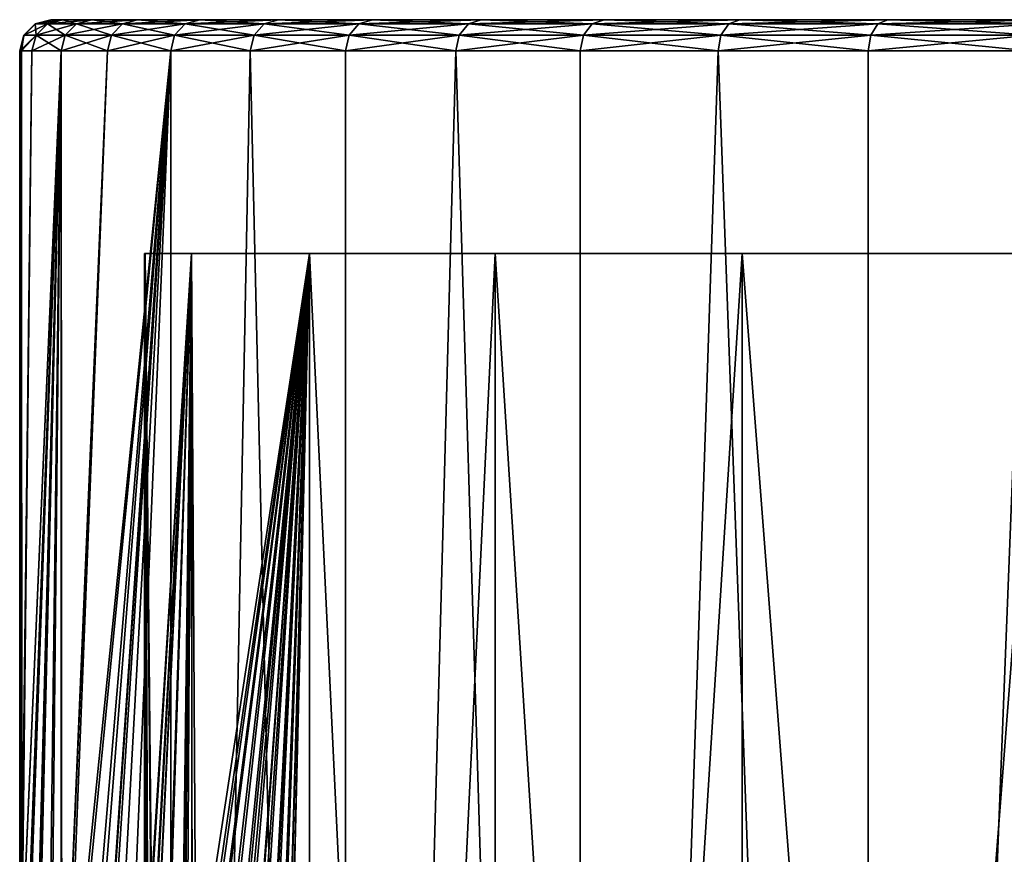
# Model space of a CAD drawing. Extents: x 0 to 200, y 18 to 95.
# Tile 212 of 256: x 159.8 to 166.11, y 89.37 to 94.73. Entities that reach past the tile are written whole.
import ezdxf

# ---------------------------------------------------------------- set-up
doc = ezdxf.new("R2010")
doc.units = 0

msp = doc.modelspace()

# ---------------------------------------------------------------- linework, layer by layer
for points in [[(159.826782, 94.627022, 46), (159.901825, 94.700218, 45.765961), (159.828629, 94.627022, 45.764812)], [(159.90477, 94.627022, 47.526134), (159.899994, 94.700218, 46), (159.826782, 94.627022, 46)], [(159.899994, 94.700218, 46), (159.901825, 94.700218, 45.765961), (159.826782, 94.627022, 46)], [(159.828629, 94.627022, 45.764812), (159.977585, 94.700218, 44.481327), (159.90477, 94.627022, 44.473866)], [(159.901825, 94.700218, 45.765961), (159.977585, 94.700218, 44.481327), (159.828629, 94.627022, 45.764812)], [(159.899994, 94.700218, 46), (160.001816, 94.727013, 45.767532), (159.901825, 94.700218, 45.765961)], [(159.977585, 94.700218, 47.518673), (160, 94.727013, 46), (159.899994, 94.700218, 46)], [(160, 94.727013, 46), (160.001816, 94.727013, 45.767532), (159.899994, 94.700218, 46)], [(159.977585, 94.700218, 47.518673), (159.899994, 94.700218, 46), (159.90477, 94.627022, 47.526134)], [(159.901825, 94.700218, 45.765961), (160.077072, 94.727013, 44.49152), (159.977585, 94.700218, 44.481327)], [(160.001816, 94.727013, 45.767532), (160.077072, 94.727013, 44.49152), (159.901825, 94.700218, 45.765961)], [(159.90477, 94.627022, 44.473866), (160.16391, 94.700218, 43.208019), (160.09201, 94.627022, 43.194302)], [(159.977585, 94.700218, 44.481327), (160.16391, 94.700218, 43.208019), (159.90477, 94.627022, 44.473866)], [(160.09201, 94.627022, 48.805698), (159.977585, 94.700218, 47.518673), (159.90477, 94.627022, 47.526134)], [(159.977585, 94.700218, 44.481327), (160.262146, 94.727013, 43.226757), (160.16391, 94.700218, 43.208019)], [(160.077072, 94.727013, 44.49152), (160.262146, 94.727013, 43.226757), (159.977585, 94.700218, 44.481327)], [(160.077072, 94.727013, 47.508484), (160, 94.727013, 46), (159.977585, 94.700218, 47.518673)], [(160.16391, 94.700218, 48.791981), (160.077072, 94.727013, 47.508484), (159.977585, 94.700218, 47.518673)], [(160.16391, 94.700218, 48.791981), (159.977585, 94.700218, 47.518673), (160.09201, 94.627022, 48.805698)], [(160, 94.727013, 46), (189.598175, 94.727013, 46.232468), (160.001816, 94.727013, 45.767532)], [(179.813309, 94.727013, 59.925037), (180.996155, 94.727013, 59.440517), (160, 94.727013, 46)], [(160.077072, 94.727013, 47.508484), (177.344543, 94.727013, 60.579617), (160, 94.727013, 46)], [(177.344543, 94.727013, 60.579617), (178.593079, 94.727013, 60.305683), (160, 94.727013, 46)], [(178.593079, 94.727013, 60.305683), (179.813309, 94.727013, 59.925037), (160, 94.727013, 46)], [(186.8414, 94.727013, 54.604916), (187.538971, 94.727013, 53.533813), (160, 94.727013, 46)], [(189.044327, 94.727013, 50.017319), (189.337845, 94.727013, 48.773243), (160, 94.727013, 46)], [(189.337845, 94.727013, 48.773243), (189.522919, 94.727013, 47.508484), (160, 94.727013, 46)], [(189.522919, 94.727013, 47.508484), (189.598175, 94.727013, 46.232468), (160, 94.727013, 46)], [(187.538971, 94.727013, 53.533813), (188.141525, 94.727013, 52.406513), (160, 94.727013, 46)], [(188.141525, 94.727013, 52.406513), (188.644562, 94.727013, 51.231426), (160, 94.727013, 46)], [(188.644562, 94.727013, 51.231426), (189.044327, 94.727013, 50.017319), (160, 94.727013, 46)], [(180.996155, 94.727013, 59.440517), (182.132782, 94.727013, 58.855747), (160, 94.727013, 46)], [(182.132782, 94.727013, 58.855747), (183.214706, 94.727013, 58.175079), (160, 94.727013, 46)], [(183.214706, 94.727013, 58.175079), (184.233871, 94.727013, 57.403595), (160, 94.727013, 46)], [(184.233871, 94.727013, 57.403595), (185.182663, 94.727013, 56.54705), (160, 94.727013, 46)], [(185.182663, 94.727013, 56.54705), (186.054001, 94.727013, 55.611832), (160, 94.727013, 46)], [(186.054001, 94.727013, 55.611832), (186.8414, 94.727013, 54.604916), (160, 94.727013, 46)], [(160.077072, 94.727013, 44.49152), (160.001816, 94.727013, 45.767532), (177.344543, 94.727013, 31.420382)], [(160.001816, 94.727013, 45.767532), (178.593079, 94.727013, 31.694319), (177.344543, 94.727013, 31.420382)], [(160.001816, 94.727013, 45.767532), (179.813309, 94.727013, 32.074966), (178.593079, 94.727013, 31.694319)], [(160.001816, 94.727013, 45.767532), (180.996155, 94.727013, 32.559483), (179.813309, 94.727013, 32.074966)], [(160.001816, 94.727013, 45.767532), (182.132782, 94.727013, 33.144253), (180.996155, 94.727013, 32.559483)], [(160.001816, 94.727013, 45.767532), (183.214706, 94.727013, 33.824921), (182.132782, 94.727013, 33.144253)], [(160.001816, 94.727013, 45.767532), (184.233871, 94.727013, 34.596405), (183.214706, 94.727013, 33.824921)], [(160.001816, 94.727013, 45.767532), (185.182663, 94.727013, 35.45295), (184.233871, 94.727013, 34.596405)], [(160.001816, 94.727013, 45.767532), (186.054001, 94.727013, 36.388168), (185.182663, 94.727013, 35.45295)], [(160.001816, 94.727013, 45.767532), (186.8414, 94.727013, 37.395084), (186.054001, 94.727013, 36.388168)], [(160.001816, 94.727013, 45.767532), (187.538971, 94.727013, 38.466187), (186.8414, 94.727013, 37.395084)], [(160.001816, 94.727013, 45.767532), (188.141525, 94.727013, 39.593487), (187.538971, 94.727013, 38.466187)], [(160.001816, 94.727013, 45.767532), (188.644562, 94.727013, 40.768574), (188.141525, 94.727013, 39.593487)], [(160.001816, 94.727013, 45.767532), (189.044327, 94.727013, 41.982681), (188.644562, 94.727013, 40.768574)], [(160.001816, 94.727013, 45.767532), (189.337845, 94.727013, 43.226757), (189.044327, 94.727013, 41.982681)], [(160.001816, 94.727013, 45.767532), (189.522919, 94.727013, 44.49152), (189.337845, 94.727013, 43.226757)], [(160.001816, 94.727013, 45.767532), (189.599991, 94.727013, 46), (189.522919, 94.727013, 44.49152)], [(189.598175, 94.727013, 46.232468), (189.599991, 94.727013, 46), (160.001816, 94.727013, 45.767532)], [(160.262146, 94.727013, 48.773243), (160.077072, 94.727013, 47.508484), (160.16391, 94.700218, 48.791981)], [(160.262146, 94.727013, 43.226757), (160.077072, 94.727013, 44.49152), (177.344543, 94.727013, 31.420382)], [(160.262146, 94.727013, 48.773243), (177.344543, 94.727013, 60.579617), (160.077072, 94.727013, 47.508484)], [(160.09201, 94.627022, 43.194302), (160.459412, 94.700218, 41.955536), (160.388947, 94.627022, 41.935665)], [(160.16391, 94.700218, 43.208019), (160.459412, 94.700218, 41.955536), (160.09201, 94.627022, 43.194302)], [(160.388947, 94.627022, 50.064335), (160.16391, 94.700218, 48.791981), (160.09201, 94.627022, 48.805698)], [(160.16391, 94.700218, 43.208019), (160.555649, 94.727013, 41.982681), (160.459412, 94.700218, 41.955536)], [(160.262146, 94.727013, 43.226757), (160.555649, 94.727013, 41.982681), (160.16391, 94.700218, 43.208019)], [(160.459412, 94.700218, 50.044464), (160.262146, 94.727013, 48.773243), (160.16391, 94.700218, 48.791981)], [(160.459412, 94.700218, 50.044464), (160.16391, 94.700218, 48.791981), (160.388947, 94.627022, 50.064335)], [(160.555649, 94.727013, 50.017319), (160.262146, 94.727013, 48.773243), (160.459412, 94.700218, 50.044464)], [(160.555649, 94.727013, 41.982681), (160.262146, 94.727013, 43.226757), (177.344543, 94.727013, 31.420382)], [(160.555649, 94.727013, 50.017319), (177.344543, 94.727013, 60.579617), (160.262146, 94.727013, 48.773243)], [(160.388947, 94.627022, 41.935665), (160.861877, 94.700218, 40.733223), (160.793396, 94.627022, 40.707348)], [(160.459412, 94.700218, 41.955536), (160.861877, 94.700218, 40.733223), (160.388947, 94.627022, 41.935665)], [(160.793396, 94.627022, 51.292652), (160.459412, 94.700218, 50.044464), (160.388947, 94.627022, 50.064335)], [(160.459412, 94.700218, 41.955536), (160.955429, 94.727013, 40.768574), (160.861877, 94.700218, 40.733223)], [(160.555649, 94.727013, 41.982681), (160.955429, 94.727013, 40.768574), (160.459412, 94.700218, 41.955536)], [(160.861877, 94.700218, 51.266777), (160.555649, 94.727013, 50.017319), (160.459412, 94.700218, 50.044464)], [(160.861877, 94.700218, 51.266777), (160.459412, 94.700218, 50.044464), (160.793396, 94.627022, 51.292652)], [(160.955429, 94.727013, 51.231426), (160.555649, 94.727013, 50.017319), (160.861877, 94.700218, 51.266777)], [(160.955429, 94.727013, 40.768574), (160.555649, 94.727013, 41.982681), (177.344543, 94.727013, 31.420382)], [(160.955429, 94.727013, 51.231426), (177.344543, 94.727013, 60.579617), (160.555649, 94.727013, 50.017319)], [(160.793396, 94.627022, 40.707348), (161.368317, 94.700218, 39.550198), (161.302322, 94.627022, 39.518509)], [(160.861877, 94.700218, 40.733223), (161.368317, 94.700218, 39.550198), (160.793396, 94.627022, 40.707348)], [(161.302322, 94.627022, 52.481491), (160.861877, 94.700218, 51.266777), (160.793396, 94.627022, 51.292652)], [(160.861877, 94.700218, 40.733223), (161.45845, 94.727013, 39.593487), (161.368317, 94.700218, 39.550198)], [(160.955429, 94.727013, 40.768574), (161.45845, 94.727013, 39.593487), (160.861877, 94.700218, 40.733223)], [(161.368317, 94.700218, 52.449802), (160.955429, 94.727013, 51.231426), (160.861877, 94.700218, 51.266777)], [(161.368317, 94.700218, 52.449802), (160.861877, 94.700218, 51.266777), (161.302322, 94.627022, 52.481491)], [(161.45845, 94.727013, 52.406513), (160.955429, 94.727013, 51.231426), (161.368317, 94.700218, 52.449802)], [(161.45845, 94.727013, 39.593487), (160.955429, 94.727013, 40.768574), (177.344543, 94.727013, 31.420382)], [(161.45845, 94.727013, 52.406513), (177.344543, 94.727013, 60.579617), (160.955429, 94.727013, 51.231426)], [(161.302322, 94.627022, 39.518509), (161.974945, 94.700218, 38.415283), (161.911926, 94.627022, 38.378017)], [(161.368317, 94.700218, 39.550198), (161.974945, 94.700218, 38.415283), (161.302322, 94.627022, 39.518509)], [(161.911926, 94.627022, 53.621983), (161.368317, 94.700218, 52.449802), (161.302322, 94.627022, 52.481491)], [(161.368317, 94.700218, 39.550198), (162.061005, 94.727013, 38.466187), (161.974945, 94.700218, 38.415283)], [(161.45845, 94.727013, 39.593487), (162.061005, 94.727013, 38.466187), (161.368317, 94.700218, 39.550198)], [(161.974945, 94.700218, 53.584717), (161.45845, 94.727013, 52.406513), (161.368317, 94.700218, 52.449802)], [(161.974945, 94.700218, 53.584717), (161.368317, 94.700218, 52.449802), (161.911926, 94.627022, 53.621983)], [(162.061005, 94.727013, 53.533813), (161.45845, 94.727013, 52.406513), (161.974945, 94.700218, 53.584717)], [(162.061005, 94.727013, 38.466187), (161.45845, 94.727013, 39.593487), (177.344543, 94.727013, 31.420382)], [(162.061005, 94.727013, 53.533813), (177.344543, 94.727013, 60.579617), (161.45845, 94.727013, 52.406513)], [(161.911926, 94.627022, 38.378017), (162.677231, 94.700218, 37.336945), (162.617661, 94.627022, 37.29438)], [(161.974945, 94.700218, 38.415283), (162.677231, 94.700218, 37.336945), (161.911926, 94.627022, 38.378017)], [(162.617661, 94.627022, 54.70562), (161.974945, 94.700218, 53.584717), (161.911926, 94.627022, 53.621983)], [(161.974945, 94.700218, 38.415283), (162.758591, 94.727013, 37.395084), (162.677231, 94.700218, 37.336945)], [(162.061005, 94.727013, 38.466187), (162.758591, 94.727013, 37.395084), (161.974945, 94.700218, 38.415283)], [(162.677231, 94.700218, 54.663055), (162.061005, 94.727013, 53.533813), (161.974945, 94.700218, 53.584717)], [(162.677231, 94.700218, 54.663055), (161.974945, 94.700218, 53.584717), (162.617661, 94.627022, 54.70562)], [(162.758591, 94.727013, 54.604916), (162.061005, 94.727013, 53.533813), (162.677231, 94.700218, 54.663055)], [(162.758591, 94.727013, 37.395084), (162.061005, 94.727013, 38.466187), (177.344543, 94.727013, 31.420382)], [(162.758591, 94.727013, 54.604916), (177.344543, 94.727013, 60.579617), (162.061005, 94.727013, 53.533813)], [(162.617661, 94.627022, 37.29438), (163.46994, 94.700218, 36.323223), (163.414276, 94.627022, 36.275681)], [(162.677231, 94.700218, 37.336945), (163.46994, 94.700218, 36.323223), (162.617661, 94.627022, 37.29438)], [(163.414276, 94.627022, 55.724319), (162.677231, 94.700218, 54.663055), (162.617661, 94.627022, 54.70562)], [(162.677231, 94.700218, 37.336945), (163.54599, 94.727013, 36.388168), (163.46994, 94.700218, 36.323223)], [(162.758591, 94.727013, 37.395084), (163.54599, 94.727013, 36.388168), (162.677231, 94.700218, 37.336945)], [(163.46994, 94.700218, 55.676777), (162.758591, 94.727013, 54.604916), (162.677231, 94.700218, 54.663055)], [(163.46994, 94.700218, 55.676777), (162.677231, 94.700218, 54.663055), (163.414276, 94.627022, 55.724319)], [(163.54599, 94.727013, 55.611832), (162.758591, 94.727013, 54.604916), (163.46994, 94.700218, 55.676777)], [(163.54599, 94.727013, 36.388168), (162.758591, 94.727013, 37.395084), (177.344543, 94.727013, 31.420382)], [(163.54599, 94.727013, 55.611832), (169.786667, 94.727013, 59.925037), (162.758591, 94.727013, 54.604916)], [(169.786667, 94.727013, 59.925037), (171.006912, 94.727013, 60.305683), (162.758591, 94.727013, 54.604916)], [(171.006912, 94.727013, 60.305683), (172.255447, 94.727013, 60.579617), (162.758591, 94.727013, 54.604916)], [(172.255447, 94.727013, 60.579617), (173.522949, 94.727013, 60.744801), (162.758591, 94.727013, 54.604916)], [(173.522949, 94.727013, 60.744801), (174.799988, 94.727013, 60.799999), (162.758591, 94.727013, 54.604916)], [(176.077026, 94.727013, 60.744801), (177.344543, 94.727013, 60.579617), (162.758591, 94.727013, 54.604916)], [(174.799988, 94.727013, 60.799999), (176.077026, 94.727013, 60.744801), (162.758591, 94.727013, 54.604916)], [(163.414276, 94.627022, 36.275681), (164.347168, 94.700218, 35.381687), (164.295822, 94.627022, 35.329517)], [(163.46994, 94.700218, 36.323223), (164.347168, 94.700218, 35.381687), (163.414276, 94.627022, 36.275681)], [(164.295822, 94.627022, 56.670483), (163.46994, 94.700218, 55.676777), (163.414276, 94.627022, 55.724319)], [(163.46994, 94.700218, 36.323223), (164.417328, 94.727013, 35.45295), (164.347168, 94.700218, 35.381687)], [(163.54599, 94.727013, 36.388168), (164.417328, 94.727013, 35.45295), (163.46994, 94.700218, 36.323223)], [(164.347168, 94.700218, 56.618313), (163.54599, 94.727013, 55.611832), (163.46994, 94.700218, 55.676777)], [(164.347168, 94.700218, 56.618313), (163.46994, 94.700218, 55.676777), (164.295822, 94.627022, 56.670483)], [(164.417328, 94.727013, 56.54705), (163.54599, 94.727013, 55.611832), (164.347168, 94.700218, 56.618313)], [(164.417328, 94.727013, 35.45295), (163.54599, 94.727013, 36.388168), (177.344543, 94.727013, 31.420382)], [(164.417328, 94.727013, 56.54705), (169.786667, 94.727013, 59.925037), (163.54599, 94.727013, 55.611832)], [(164.295822, 94.627022, 35.329517), (165.302383, 94.700218, 34.519352), (165.255707, 94.627022, 34.462948)], [(164.347168, 94.700218, 35.381687), (165.302383, 94.700218, 34.519352), (164.295822, 94.627022, 35.329517)], [(165.255707, 94.627022, 57.537052), (164.347168, 94.700218, 56.618313), (164.295822, 94.627022, 56.670483)], [(164.347168, 94.700218, 35.381687), (165.366119, 94.727013, 34.596405), (165.302383, 94.700218, 34.519352)], [(164.417328, 94.727013, 35.45295), (165.366119, 94.727013, 34.596405), (164.347168, 94.700218, 35.381687)], [(165.302383, 94.700218, 57.480648), (164.417328, 94.727013, 56.54705), (164.347168, 94.700218, 56.618313)], [(165.302383, 94.700218, 57.480648), (164.347168, 94.700218, 56.618313), (165.255707, 94.627022, 57.537052)], [(165.366119, 94.727013, 57.403595), (164.417328, 94.727013, 56.54705), (165.302383, 94.700218, 57.480648)], [(165.366119, 94.727013, 34.596405), (164.417328, 94.727013, 35.45295), (177.344543, 94.727013, 31.420382)], [(165.366119, 94.727013, 57.403595), (169.786667, 94.727013, 59.925037), (164.417328, 94.727013, 56.54705)], [(165.255707, 94.627022, 34.462948), (166.328415, 94.700218, 33.742657), (166.286804, 94.627022, 33.682434)], [(165.302383, 94.700218, 34.519352), (166.328415, 94.700218, 33.742657), (165.255707, 94.627022, 34.462948)], [(166.286804, 94.627022, 58.317566), (165.302383, 94.700218, 57.480648), (165.255707, 94.627022, 57.537052)], [(165.302383, 94.700218, 34.519352), (166.385284, 94.727013, 33.824921), (166.328415, 94.700218, 33.742657)], [(165.366119, 94.727013, 34.596405), (166.385284, 94.727013, 33.824921), (165.302383, 94.700218, 34.519352)], [(166.328415, 94.700218, 58.257343), (165.366119, 94.727013, 57.403595), (165.302383, 94.700218, 57.480648)], [(166.328415, 94.700218, 58.257343), (165.302383, 94.700218, 57.480648), (166.286804, 94.627022, 58.317566)], [(166.385284, 94.727013, 58.175079), (165.366119, 94.727013, 57.403595), (166.328415, 94.700218, 58.257343)], [(165.366119, 94.727013, 34.596405), (176.077026, 94.727013, 31.255199), (174.799988, 94.727013, 31.200001)], [(173.522949, 94.727013, 31.255199), (165.366119, 94.727013, 34.596405), (174.799988, 94.727013, 31.200001)], [(172.255447, 94.727013, 31.420382), (165.366119, 94.727013, 34.596405), (173.522949, 94.727013, 31.255199)], [(165.366119, 94.727013, 34.596405), (177.344543, 94.727013, 31.420382), (176.077026, 94.727013, 31.255199)], [(171.006912, 94.727013, 31.694319), (165.366119, 94.727013, 34.596405), (172.255447, 94.727013, 31.420382)], [(169.786667, 94.727013, 32.074966), (165.366119, 94.727013, 34.596405), (171.006912, 94.727013, 31.694319)], [(168.603836, 94.727013, 32.559483), (165.366119, 94.727013, 34.596405), (169.786667, 94.727013, 32.074966)], [(167.467209, 94.727013, 33.144253), (165.366119, 94.727013, 34.596405), (168.603836, 94.727013, 32.559483)], [(166.385284, 94.727013, 33.824921), (165.366119, 94.727013, 34.596405), (167.467209, 94.727013, 33.144253)], [(168.603836, 94.727013, 59.440517), (169.786667, 94.727013, 59.925037), (165.366119, 94.727013, 57.403595)], [(166.385284, 94.727013, 58.175079), (168.603836, 94.727013, 59.440517), (165.366119, 94.727013, 57.403595)], [(159.799988, 94.527016, 46), (159.828629, 94.627022, 45.764812), (159.801849, 94.527016, 45.764389)], [(159.826782, 94.627022, 46), (159.828629, 94.627022, 45.764812), (159.799988, 94.527016, 46)], [(159.812012, 94.527016, 46.235092), (159.826782, 94.627022, 46), (159.799988, 94.527016, 46)], [(159.801849, 94.527016, 45.764389), (159.90477, 94.627022, 44.473866), (159.878113, 94.527016, 44.471134)], [(159.828629, 94.627022, 45.764812), (159.90477, 94.627022, 44.473866), (159.801849, 94.527016, 45.764389)], [(159.90477, 94.627022, 47.526134), (159.826782, 94.627022, 46), (159.812012, 94.527016, 46.235092)], [(159.878113, 94.527016, 47.528866), (159.90477, 94.627022, 47.526134), (159.812012, 94.527016, 46.235092)], [(159.878113, 94.527016, 44.471134), (160.09201, 94.627022, 43.194302), (160.065689, 94.527016, 43.189281)], [(159.90477, 94.627022, 44.473866), (160.09201, 94.627022, 43.194302), (159.878113, 94.527016, 44.471134)], [(160.065689, 94.527016, 48.810719), (159.90477, 94.627022, 47.526134), (159.878113, 94.527016, 47.528866)], [(160.09201, 94.627022, 48.805698), (159.90477, 94.627022, 47.526134), (160.065689, 94.527016, 48.810719)], [(160.065689, 94.527016, 43.189281), (160.388947, 94.627022, 41.935665), (160.363159, 94.527016, 41.928394)], [(160.09201, 94.627022, 43.194302), (160.388947, 94.627022, 41.935665), (160.065689, 94.527016, 43.189281)], [(160.363159, 94.527016, 50.071606), (160.09201, 94.627022, 48.805698), (160.065689, 94.527016, 48.810719)], [(160.388947, 94.627022, 50.064335), (160.09201, 94.627022, 48.805698), (160.363159, 94.527016, 50.071606)], [(160.363159, 94.527016, 41.928394), (160.793396, 94.627022, 40.707348), (160.768326, 94.527016, 40.697876)], [(160.388947, 94.627022, 41.935665), (160.793396, 94.627022, 40.707348), (160.363159, 94.527016, 41.928394)], [(160.768326, 94.527016, 51.302124), (160.388947, 94.627022, 50.064335), (160.363159, 94.527016, 50.071606)], [(160.793396, 94.627022, 51.292652), (160.388947, 94.627022, 50.064335), (160.768326, 94.527016, 51.302124)], [(160.768326, 94.527016, 40.697876), (161.302322, 94.627022, 39.518509), (161.278168, 94.527016, 39.506912)], [(160.793396, 94.627022, 40.707348), (161.302322, 94.627022, 39.518509), (160.768326, 94.527016, 40.697876)], [(161.278168, 94.527016, 52.493088), (160.793396, 94.627022, 51.292652), (160.768326, 94.527016, 51.302124)], [(161.302322, 94.627022, 52.481491), (160.793396, 94.627022, 51.292652), (161.278168, 94.527016, 52.493088)], [(161.278168, 94.527016, 39.506912), (161.911926, 94.627022, 38.378017), (161.88887, 94.527016, 38.36438)], [(161.302322, 94.627022, 39.518509), (161.911926, 94.627022, 38.378017), (161.278168, 94.527016, 39.506912)], [(161.88887, 94.527016, 53.63562), (161.302322, 94.627022, 52.481491), (161.278168, 94.527016, 52.493088)], [(161.911926, 94.627022, 53.621983), (161.302322, 94.627022, 52.481491), (161.88887, 94.527016, 53.63562)], [(161.88887, 94.527016, 38.36438), (162.617661, 94.627022, 37.29438), (162.595871, 94.527016, 37.278801)], [(161.911926, 94.627022, 38.378017), (162.617661, 94.627022, 37.29438), (161.88887, 94.527016, 38.36438)], [(162.595871, 94.527016, 54.721199), (161.911926, 94.627022, 53.621983), (161.88887, 94.527016, 53.63562)], [(162.617661, 94.627022, 54.70562), (161.911926, 94.627022, 53.621983), (162.595871, 94.527016, 54.721199)], [(162.595871, 94.527016, 37.278801), (163.414276, 94.627022, 36.275681), (163.393906, 94.527016, 36.258278)], [(162.617661, 94.627022, 37.29438), (163.414276, 94.627022, 36.275681), (162.595871, 94.527016, 37.278801)], [(163.393906, 94.527016, 55.741722), (162.617661, 94.627022, 54.70562), (162.595871, 94.527016, 54.721199)], [(163.414276, 94.627022, 55.724319), (162.617661, 94.627022, 54.70562), (163.393906, 94.527016, 55.741722)], [(163.393906, 94.527016, 36.258278), (164.295822, 94.627022, 35.329517), (164.277023, 94.527016, 35.310421)], [(163.414276, 94.627022, 36.275681), (164.295822, 94.627022, 35.329517), (163.393906, 94.527016, 36.258278)], [(164.277023, 94.527016, 56.689579), (163.414276, 94.627022, 55.724319), (163.393906, 94.527016, 55.741722)], [(164.295822, 94.627022, 56.670483), (163.414276, 94.627022, 55.724319), (164.277023, 94.527016, 56.689579)], [(164.277023, 94.527016, 35.310421), (165.255707, 94.627022, 34.462948), (165.238632, 94.527016, 34.442303)], [(164.295822, 94.627022, 35.329517), (165.255707, 94.627022, 34.462948), (164.277023, 94.527016, 35.310421)], [(165.238632, 94.527016, 57.557697), (164.295822, 94.627022, 56.670483), (164.277023, 94.527016, 56.689579)], [(165.255707, 94.627022, 57.537052), (164.295822, 94.627022, 56.670483), (165.238632, 94.527016, 57.557697)], [(165.238632, 94.527016, 34.442303), (166.286804, 94.627022, 33.682434), (166.271561, 94.527016, 33.660393)], [(165.255707, 94.627022, 34.462948), (166.286804, 94.627022, 33.682434), (165.238632, 94.527016, 34.442303)], [(166.271561, 94.527016, 58.339607), (165.255707, 94.627022, 57.537052), (165.238632, 94.527016, 57.557697)], [(166.286804, 94.627022, 58.317566), (165.255707, 94.627022, 57.537052), (166.271561, 94.527016, 58.339607)], [(159.812012, 94.527016, 46.235092), (159.799988, 94.527016, 46), (159.805054, 88.75811, 46.235542)], [(159.799988, 94.527016, 46), (159.799988, 88.777016, 46), (159.805054, 88.75811, 46.235542)], [(159.799988, 88.777016, 46), (159.799988, 94.527016, 46), (159.804092, 88.761772, 45.764431)], [(159.799988, 94.527016, 46), (159.801849, 94.527016, 45.764389), (159.804092, 88.761772, 45.764431)], [(159.804092, 88.761772, 45.764431), (159.801849, 94.527016, 45.764389), (159.809067, 88.743263, 45.478348)], [(159.801849, 94.527016, 45.764389), (159.878113, 94.527016, 44.471134), (159.809067, 88.743263, 45.478348)], [(159.812012, 94.527016, 46.235092), (159.805054, 88.75811, 46.235542), (159.813385, 88.727051, 46.622452)], [(159.809067, 88.743263, 45.478348), (159.878113, 94.527016, 44.471134), (159.814636, 88.722099, 45.378838)], [(159.878113, 94.527016, 47.528866), (159.812012, 94.527016, 46.235092), (159.813385, 88.727051, 46.622452)], [(159.878113, 94.527016, 47.528866), (159.813385, 88.727051, 46.622452), (159.813873, 88.72525, 46.644978)], [(160.065689, 94.527016, 48.810719), (159.813873, 88.72525, 46.644978), (159.854568, 88.569794, 47.278343)], [(160.065689, 94.527016, 48.810719), (159.878113, 94.527016, 47.528866), (159.813873, 88.72525, 46.644978)], [(159.814636, 88.722099, 45.378838), (160.065689, 94.527016, 43.189281), (159.844482, 88.608688, 44.845638)], [(159.878113, 94.527016, 44.471134), (160.065689, 94.527016, 43.189281), (159.814636, 88.722099, 45.378838)], [(159.844482, 88.608688, 44.845638), (160.065689, 94.527016, 43.189281), (159.904205, 88.372498, 44.234932)], [(160.065689, 94.527016, 48.810719), (159.854568, 88.569794, 47.278343), (159.910568, 88.345367, 47.806679)], [(159.904205, 88.372498, 44.234932), (160.065689, 94.527016, 43.189281), (159.910034, 88.347527, 44.192852)], [(159.910034, 88.347527, 44.192852), (160.065689, 94.527016, 43.189281), (159.984924, 88.02655, 43.651913)], [(160.065689, 94.527016, 48.810719), (159.910568, 88.345367, 47.806679), (159.918686, 88.312836, 47.883251)], [(160.065689, 94.527016, 48.810719), (159.918686, 88.312836, 47.883251), (159.998718, 87.964081, 48.433529)], [(159.984924, 88.02655, 43.651913), (160.065689, 94.527016, 43.189281), (160.065979, 87.640602, 43.189335)], [(160.065689, 94.527016, 48.810719), (159.998718, 87.964081, 48.433529), (160.067001, 87.631355, 48.810478)], [(160.068298, 87.62957, 43.176113), (160.065689, 94.527016, 43.189281), (160.069321, 87.624695, 43.170269)], [(160.065689, 94.527016, 43.189281), (160.363159, 94.527016, 41.928394), (160.069321, 87.624695, 43.170269)], [(160.065979, 87.640602, 43.189335), (160.065689, 94.527016, 43.189281), (160.068298, 87.62957, 43.176113)], [(160.363159, 94.527016, 50.071606), (160.065689, 94.527016, 48.810719), (160.067001, 87.631355, 48.810478)], [(160.363159, 94.527016, 50.071606), (160.067001, 87.631355, 48.810478), (160.068573, 87.623734, 48.819111)], [(160.363159, 94.527016, 50.071606), (160.068573, 87.623734, 48.819111), (160.085709, 87.540245, 48.913696)], [(160.069321, 87.624695, 43.170269), (160.768326, 94.527016, 40.697876), (160.152069, 87.168365, 42.769188)], [(160.363159, 94.527016, 41.928394), (160.768326, 94.527016, 40.697876), (160.069321, 87.624695, 43.170269)], [(160.768326, 94.527016, 51.302124), (160.085709, 87.540245, 48.913696), (160.176376, 87.017761, 49.339134)], [(160.768326, 94.527016, 51.302124), (160.363159, 94.527016, 50.071606), (160.085709, 87.540245, 48.913696)], [(160.152069, 87.168365, 42.769188), (160.768326, 94.527016, 40.697876), (160.231384, 86.633217, 42.429173)], [(160.768326, 94.527016, 51.302124), (160.176376, 87.017761, 49.339134), (160.23027, 86.629608, 49.564053)], [(160.768326, 94.527016, 51.302124), (160.23027, 86.629608, 49.564053), (160.251266, 86.47847, 49.65163)], [(160.231384, 86.633217, 42.429173), (160.768326, 94.527016, 40.697876), (160.234604, 86.611511, 42.415382)], [(160.234604, 86.611511, 42.415382), (160.768326, 94.527016, 40.697876), (160.299988, 86.012512, 42.159428)], [(160.768326, 94.527016, 51.302124), (160.251266, 86.47847, 49.65163), (160.299988, 86.012512, 49.840572)], [(160.299988, 83.441521, 42.159428), (160.768326, 94.527016, 40.697876), (160.768326, 68.227013, 40.697876)], [(160.768326, 94.527016, 51.302124), (160.299988, 83.441521, 49.840572), (160.768326, 68.227013, 51.302124)], [(160.299988, 86.012512, 42.159428), (160.768326, 94.527016, 40.697876), (160.299988, 83.441521, 42.159428)], [(160.768326, 94.527016, 51.302124), (160.299988, 86.012512, 49.840572), (160.299988, 83.441521, 49.840572)], [(160.768326, 68.227013, 40.697876), (161.278168, 94.527016, 39.506912), (161.88887, 68.227013, 38.36438)], [(160.768326, 94.527016, 40.697876), (161.278168, 94.527016, 39.506912), (160.768326, 68.227013, 40.697876)], [(161.278168, 94.527016, 52.493088), (160.768326, 94.527016, 51.302124), (160.768326, 68.227013, 51.302124)], [(161.88887, 68.227013, 53.63562), (161.278168, 94.527016, 52.493088), (160.768326, 68.227013, 51.302124)], [(161.278168, 94.527016, 39.506912), (161.88887, 94.527016, 38.36438), (161.88887, 68.227013, 38.36438)], [(161.88887, 94.527016, 53.63562), (161.278168, 94.527016, 52.493088), (161.88887, 68.227013, 53.63562)], [(161.88887, 68.227013, 38.36438), (162.595871, 94.527016, 37.278801), (163.393906, 68.227013, 36.258278)], [(161.88887, 94.527016, 38.36438), (162.595871, 94.527016, 37.278801), (161.88887, 68.227013, 38.36438)], [(162.595871, 94.527016, 54.721199), (161.88887, 94.527016, 53.63562), (161.88887, 68.227013, 53.63562)], [(163.393906, 68.227013, 55.741722), (162.595871, 94.527016, 54.721199), (161.88887, 68.227013, 53.63562)], [(162.595871, 94.527016, 37.278801), (163.393906, 94.527016, 36.258278), (163.393906, 68.227013, 36.258278)], [(163.393906, 94.527016, 55.741722), (162.595871, 94.527016, 54.721199), (163.393906, 68.227013, 55.741722)], [(163.393906, 68.227013, 36.258278), (164.277023, 94.527016, 35.310421), (165.238632, 68.227013, 34.442303)], [(163.393906, 94.527016, 36.258278), (164.277023, 94.527016, 35.310421), (163.393906, 68.227013, 36.258278)], [(164.277023, 94.527016, 56.689579), (163.393906, 94.527016, 55.741722), (163.393906, 68.227013, 55.741722)], [(165.238632, 68.227013, 57.557697), (164.277023, 94.527016, 56.689579), (163.393906, 68.227013, 55.741722)], [(164.277023, 94.527016, 35.310421), (165.238632, 94.527016, 34.442303), (165.238632, 68.227013, 34.442303)], [(165.238632, 94.527016, 57.557697), (164.277023, 94.527016, 56.689579), (165.238632, 68.227013, 57.557697)], [(165.238632, 68.227013, 34.442303), (166.271561, 94.527016, 33.660393), (167.368118, 68.227013, 32.970528)], [(165.238632, 94.527016, 34.442303), (166.271561, 94.527016, 33.660393), (165.238632, 68.227013, 34.442303)], [(166.271561, 94.527016, 58.339607), (165.238632, 94.527016, 57.557697), (165.238632, 68.227013, 57.557697)], [(167.368118, 68.227013, 59.029472), (166.271561, 94.527016, 58.339607), (165.238632, 68.227013, 57.557697)], [(160.599991, 89.22702, 46), (160.604355, 93.22702, 46.352154), (160.609055, 89.202255, 46.352032)], [(160.604355, 93.22702, 45.647846), (160.599991, 93.22702, 46), (160.608688, 89.20327, 45.647953)], [(160.599991, 93.22702, 46), (160.599991, 89.22702, 46), (160.608688, 89.20327, 45.647953)], [(160.599991, 93.22702, 46), (160.604355, 93.22702, 46.352154), (160.599991, 89.22702, 46)], [(168.299988, 93.22702, 46), (160.599991, 93.22702, 46), (160.604355, 93.22702, 45.647846)], [(168.299988, 93.22702, 46), (160.604355, 93.22702, 46.352154), (160.599991, 93.22702, 46)], [(160.604355, 93.22702, 46.352154), (160.902222, 93.22702, 48.914059), (160.645737, 89.100182, 47.078079)], [(160.618774, 89.175697, 46.729759), (160.604355, 93.22702, 46.352154), (160.645737, 89.100182, 47.078079)], [(160.604355, 93.22702, 45.647846), (160.617294, 89.179787, 45.299702), (160.641754, 89.11142, 44.971428)], [(160.902222, 93.22702, 43.085941), (160.604355, 93.22702, 45.647846), (160.641754, 89.11142, 44.971428)], [(160.613983, 89.188797, 46.543457), (160.604355, 93.22702, 46.352154), (160.618774, 89.175697, 46.729759)], [(160.604355, 93.22702, 45.647846), (160.612793, 89.19207, 45.48188), (160.617294, 89.179787, 45.299702)], [(160.609055, 89.202255, 46.352032), (160.604355, 93.22702, 46.352154), (160.613983, 89.188797, 46.543457)], [(160.604355, 93.22702, 45.647846), (160.608688, 89.20327, 45.647953), (160.612793, 89.19207, 45.48188)], [(168.410675, 93.22702, 44.80563), (160.604355, 93.22702, 45.647846), (160.902222, 93.22702, 43.085941)], [(168.299988, 93.22702, 46), (160.604355, 93.22702, 45.647846), (168.410675, 93.22702, 44.80563)], [(168.410675, 93.22702, 47.19437), (160.604355, 93.22702, 46.352154), (168.299988, 93.22702, 46)], [(168.410675, 93.22702, 47.19437), (160.902222, 93.22702, 48.914059), (160.604355, 93.22702, 46.352154)], [(160.902222, 93.22702, 43.085941), (160.641754, 89.11142, 44.971428), (160.670166, 89.032021, 44.590172)], [(160.645737, 89.100182, 47.078079), (160.902222, 93.22702, 48.914059), (160.675461, 89.016968, 47.461868)], [(160.902222, 93.22702, 43.085941), (160.670166, 89.032021, 44.590172), (160.691544, 88.96981, 44.418041)], [(160.675461, 89.016968, 47.461868), (160.902222, 93.22702, 48.914059), (160.693329, 88.964783, 47.601788)], [(160.902222, 93.22702, 43.085941), (160.691544, 88.96981, 44.418041), (160.75441, 88.786774, 43.911648)], [(160.693329, 88.964783, 47.601788), (160.902222, 93.22702, 48.914059), (160.761215, 88.766418, 48.133587)], [(160.902222, 93.22702, 43.085941), (160.75441, 88.786774, 43.911648), (160.759018, 88.772476, 43.884693)], [(160.902222, 93.22702, 43.085941), (160.759018, 88.772476, 43.884693), (160.847321, 88.49852, 43.368073)], [(160.761215, 88.766418, 48.133587), (160.902222, 93.22702, 48.914059), (160.84053, 88.518272, 48.585701)], [(160.84053, 88.518272, 48.585701), (160.902222, 93.22702, 48.914059), (160.873459, 88.41526, 48.77338)], [(160.902222, 93.22702, 43.085941), (160.847321, 88.49852, 43.368073), (160.858337, 88.464348, 43.303631)], [(160.902222, 93.22702, 43.085941), (160.858337, 88.464348, 43.303631), (160.904938, 88.306129, 43.086529)], [(160.873459, 88.41526, 48.77338), (160.902222, 93.22702, 48.914059), (160.90416, 88.309898, 48.913635)], [(160.902222, 93.22702, 48.914059), (161.658554, 93.22702, 51.379829), (160.930557, 88.219276, 49.034256)], [(160.90416, 88.309898, 48.913635), (160.902222, 93.22702, 48.914059), (160.930557, 88.219276, 49.034256)], [(161.658554, 93.22702, 40.620171), (160.902222, 93.22702, 43.085941), (160.904938, 88.306129, 43.086529)], [(168.738922, 93.22702, 43.651928), (160.902222, 93.22702, 43.085941), (161.658554, 93.22702, 40.620171)], [(168.738922, 93.22702, 43.651928), (168.410675, 93.22702, 44.80563), (160.902222, 93.22702, 43.085941)], [(161.658554, 93.22702, 51.379829), (160.902222, 93.22702, 48.914059), (168.410675, 93.22702, 47.19437)], [(161.658554, 93.22702, 40.620171), (160.904938, 88.306129, 43.086529), (160.946259, 88.165787, 42.89394)], [(160.930557, 88.219276, 49.034256), (161.658554, 93.22702, 51.379829), (160.988373, 88.020882, 49.298344)], [(161.658554, 93.22702, 40.620171), (160.946259, 88.165787, 42.89394), (160.979492, 88.052948, 42.739094)], [(161.658554, 93.22702, 40.620171), (160.979492, 88.052948, 42.739094), (161.049805, 87.780029, 42.464622)], [(160.988373, 88.020882, 49.298344), (161.658554, 93.22702, 51.379829), (161.032623, 87.850212, 49.471649)], [(161.032623, 87.850212, 49.471649), (161.658554, 93.22702, 51.379829), (161.097549, 87.599731, 49.725998)], [(161.658554, 93.22702, 40.620171), (161.049805, 87.780029, 42.464622), (161.114044, 87.530701, 42.213867)], [(161.097549, 87.599731, 49.725998), (161.658554, 93.22702, 51.379829), (161.135071, 87.430954, 49.856598)], [(161.658554, 93.22702, 40.620171), (161.114044, 87.530701, 42.213867), (161.153, 87.354057, 42.079163)], [(161.135071, 87.430954, 49.856598), (161.658554, 93.22702, 51.379829), (161.209564, 87.095917, 50.115845)], [(161.658554, 93.22702, 40.620171), (161.153, 87.354057, 42.079163), (161.205521, 87.115868, 41.897507)], [(161.658554, 93.22702, 40.620171), (161.205521, 87.115868, 41.897507), (161.249222, 86.871971, 41.758892)], [(161.209564, 87.095917, 50.115845), (161.658554, 93.22702, 51.379829), (161.232285, 86.968254, 50.187782)], [(161.232285, 86.968254, 50.187782), (161.658554, 93.22702, 51.379829), (161.311508, 86.523209, 50.438553)], [(161.658554, 93.22702, 40.620171), (161.249222, 86.871971, 41.758892), (161.310272, 86.53112, 41.565178)], [(161.658554, 93.22702, 40.620171), (161.310272, 86.53112, 41.565178), (161.332764, 86.356163, 41.498749)], [(161.311508, 86.523209, 50.438553), (161.658554, 93.22702, 51.379829), (161.318634, 86.468689, 50.45966)], [(161.318634, 86.468689, 50.45966), (161.658554, 93.22702, 51.379829), (161.383423, 85.973358, 50.651405)], [(161.658554, 93.22702, 40.620171), (161.332764, 86.356163, 41.498749), (161.389893, 85.911697, 41.329987)], [(161.383423, 85.973358, 50.651405), (161.658554, 93.22702, 51.379829), (161.387268, 85.925179, 50.662323)], [(161.387268, 85.925179, 50.662323), (161.658554, 93.22702, 51.379829), (161.434692, 85.332176, 50.796741)], [(161.658554, 93.22702, 40.620171), (161.389893, 85.911697, 41.329987), (161.397583, 85.812981, 41.308197)], [(161.658554, 93.22702, 40.620171), (161.397583, 85.812981, 41.308197), (161.433777, 85.349113, 41.205795)], [(161.658554, 93.22702, 40.620171), (161.433777, 85.349113, 41.205795), (161.436356, 85.247108, 41.198639)], [(161.434692, 85.332176, 50.796741), (161.658554, 93.22702, 51.379829), (161.45015, 84.783119, 50.839645)], [(161.658554, 93.22702, 40.620171), (161.436356, 85.247108, 41.198639), (161.450546, 84.686218, 41.159286)], [(161.45015, 84.783119, 50.839645), (161.658554, 93.22702, 51.379829), (161.450531, 84.769722, 50.840694)], [(161.450531, 84.769722, 50.840694), (161.658554, 93.22702, 51.379829), (161.658554, 68.227013, 51.379829)], [(161.658554, 93.22702, 40.620171), (161.450546, 84.686218, 41.159286), (161.658554, 68.227013, 40.620171)], [(162.848434, 93.22702, 38.331882), (161.658554, 68.227013, 40.620171), (162.848434, 68.227013, 38.331882)], [(162.848434, 93.22702, 38.331882), (161.658554, 93.22702, 40.620171), (161.658554, 68.227013, 40.620171)], [(161.658554, 93.22702, 51.379829), (162.848434, 68.227013, 53.668121), (161.658554, 68.227013, 51.379829)], [(161.658554, 93.22702, 51.379829), (162.848434, 93.22702, 53.668121), (162.848434, 68.227013, 53.668121)], [(169.273575, 93.22702, 42.57819), (161.658554, 93.22702, 40.620171), (162.848434, 93.22702, 38.331882)], [(169.273575, 93.22702, 42.57819), (168.738922, 93.22702, 43.651928), (161.658554, 93.22702, 40.620171)], [(168.738922, 93.22702, 48.348072), (161.658554, 93.22702, 51.379829), (168.410675, 93.22702, 47.19437)], [(162.848434, 93.22702, 53.668121), (161.658554, 93.22702, 51.379829), (168.738922, 93.22702, 48.348072)], [(164.432587, 93.22702, 36.296562), (162.848434, 68.227013, 38.331882), (164.432587, 68.227013, 36.296562)], [(164.432587, 93.22702, 36.296562), (162.848434, 93.22702, 38.331882), (162.848434, 68.227013, 38.331882)], [(162.848434, 93.22702, 53.668121), (164.432587, 68.227013, 55.703442), (162.848434, 68.227013, 53.668121)], [(162.848434, 93.22702, 53.668121), (164.432587, 93.22702, 55.703442), (164.432587, 68.227013, 55.703442)], [(169.996429, 93.22702, 41.620979), (162.848434, 93.22702, 38.331882), (164.432587, 93.22702, 36.296562)], [(169.996429, 93.22702, 41.620979), (169.273575, 93.22702, 42.57819), (162.848434, 93.22702, 38.331882)], [(169.273575, 93.22702, 49.42181), (162.848434, 93.22702, 53.668121), (168.738922, 93.22702, 48.348072)], [(164.432587, 93.22702, 55.703442), (162.848434, 93.22702, 53.668121), (169.273575, 93.22702, 49.42181)], [(166.358749, 93.22702, 34.581356), (164.432587, 68.227013, 36.296562), (166.358749, 68.227013, 34.581356)], [(166.358749, 93.22702, 34.581356), (164.432587, 93.22702, 36.296562), (164.432587, 68.227013, 36.296562)], [(164.432587, 93.22702, 55.703442), (166.358749, 68.227013, 57.418644), (164.432587, 68.227013, 55.703442)], [(164.432587, 93.22702, 55.703442), (166.358749, 93.22702, 57.418644), (166.358749, 68.227013, 57.418644)], [(170.882874, 93.22702, 40.812889), (164.432587, 93.22702, 36.296562), (166.358749, 93.22702, 34.581356)], [(170.882874, 93.22702, 40.812889), (169.996429, 93.22702, 41.620979), (164.432587, 93.22702, 36.296562)], [(169.996429, 93.22702, 50.379021), (164.432587, 93.22702, 55.703442), (169.273575, 93.22702, 49.42181)], [(166.358749, 93.22702, 57.418644), (164.432587, 93.22702, 55.703442), (169.996429, 93.22702, 50.379021)]]:
    msp.add_3dface(points)

doc.saveas('drawing.dxf')
